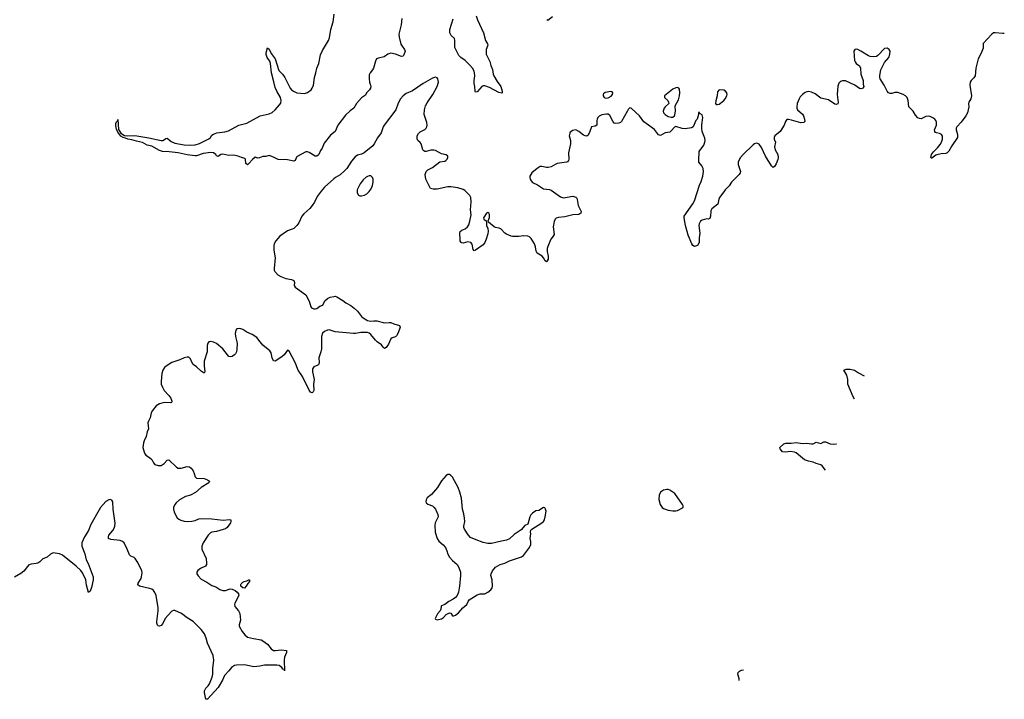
# Model space of a CAD drawing. Header units: inches. Extents: x 2057758 to 2159670, y 827298 to 1016821.
# Tile 23 of 90: x 2132115 to 2144890, y 865362 to 874178. Entities that reach past the tile are written whole.
import ezdxf

# ---------------------------------------------------------------- set-up
doc = ezdxf.new("R2010")
doc.units = ezdxf.units.IN
doc.header["$MEASUREMENT"] = 0
for name, color, linetype in [('C1836', 7, 'Continuous'), ('C1837', 7, 'Continuous'), ('C1846', 7, 'Continuous'), ('C1847', 7, 'Continuous')]:
    doc.layers.add(name, color=color, linetype=linetype)

msp = doc.modelspace()

# ---------------------------------------------------------------- linework, layer by layer
at = {"layer": 'C1836', "color": 6, "elevation": 400}
for points in [[(2134576, 870000), (2134570, 869998), (2134557, 869983), (2134548, 869952), (2134546, 869870), (2134510, 869750), (2134508, 869688), (2134518, 869610), (2134510, 869592), (2134470, 869619), (2134410, 869675), (2134367, 869707), (2134343, 869743), (2134330, 869778), (2134310, 869799), (2134290, 869802), (2134250, 869791), (2134193, 869767), (2134090, 869731), (2134016, 869684), (2133995, 869665), (2133972, 869630), (2133958, 869590), (2133950, 869490), (2133953, 869450), (2133968, 869410), (2133991, 869370), (2134050, 869305), (2134075, 869270), (2134091, 869230), (2134090, 869222), (2134087, 869213), (2134078, 869210), (2133990, 869212), (2133930, 869194), (2133888, 869170), (2133837, 869110), (2133821, 869079), (2133806, 869014), (2133786, 868970), (2133780, 868950), (2133785, 868870), (2133769, 868830), (2133757, 868770), (2133730, 868716), (2133722, 868690), (2133713, 868630), (2133733, 868553), (2133750, 868530), (2133799, 868499), (2133830, 868472), (2133851, 868430), (2133870, 868407), (2133910, 868393), (2133950, 868397), (2133990, 868422), (2134030, 868463), (2134050, 868469), (2134150, 868375), (2134170, 868362), (2134210, 868362), (2134290, 868380), (2134317, 868377), (2134340, 868360), (2134364, 868324), (2134381, 868290), (2134390, 868250), (2134410, 868230), (2134510, 868225), (2134550, 868210), (2134579, 868190), (2134570, 868170), (2134472, 868108), (2134396, 868044), (2134330, 868012), (2134268, 867992), (2134190, 867949), (2134144, 867910), (2134127, 867890), (2134109, 867850), (2134109, 867830), (2134121, 867790), (2134158, 867718), (2134179, 867699), (2134205, 867685), (2134250, 867672), (2134290, 867668), (2134350, 867672), (2134390, 867682), (2134438, 867702), (2134470, 867708), (2134610, 867705), (2134754, 867686), (2134836, 867696), (2134855, 867690), (2134856, 867670), (2134849, 867650), (2134808, 867592), (2134785, 867575), (2134757, 867563), (2134670, 867539), (2134610, 867530), (2134590, 867520), (2134559, 867490), (2134494, 867390), (2134477, 867350), (2134478, 867310), (2134533, 867190), (2134541, 867130), (2134539, 867110), (2134527, 867090), (2134460, 867060), (2134426, 867034), (2134414, 867010), (2134415, 866990), (2134430, 866964), (2134470, 866921), (2134542, 866882), (2134610, 866838), (2134660, 866820), (2134710, 866785), (2134750, 866775), (2134787, 866773), (2134847, 866793), (2134870, 866792), (2134910, 866773), (2134939, 866750), (2134956, 866730), (2134960, 866710), (2134906, 866610), (2134903, 866590), (2134908, 866568), (2134954, 866510), (2134970, 866475), (2134981, 866390), (2134963, 866330), (2134964, 866310), (2135002, 866242), (2135037, 866197), (2135070, 866170), (2135149, 866149), (2135250, 866132), (2135270, 866121), (2135330, 866076), (2135378, 866018), (2135410, 865997), (2135434, 865994), (2135510, 866003), (2135575, 865995), (2135579, 865990), (2135575, 865970), (2135553, 865910), (2135545, 865870), (2135550, 865730), (2135549, 865749), (2135530, 865753), (2135515, 865775), (2135480, 865800), (2135450, 865807), (2135290, 865806), (2135230, 865793), (2135155, 865785), (2135030, 865808), (2134930, 865806), (2134901, 865799), (2134864, 865776), (2134829, 865730), (2134772, 865670), (2134745, 865610), (2134690, 865515), (2134550, 865362), (2134530, 865362), (2134514, 865450), (2134515, 865470), (2134530, 865505), (2134562, 865538), (2134578, 865562), (2134612, 865648), (2134621, 865690), (2134623, 865763), (2134636, 865870), (2134625, 865930), (2134554, 866090), (2134535, 866155), (2134511, 866211), (2134470, 866269), (2134368, 866370), (2134290, 866417), (2134214, 866474), (2134130, 866514), (2134110, 866514), (2134090, 866504), (2134036, 866450), (2134004, 866410), (2133973, 866347), (2133950, 866319), (2133930, 866310), (2133910, 866314), (2133903, 866323), (2133893, 866350), (2133894, 866370), (2133911, 866510), (2133912, 866550), (2133885, 866710), (2133870, 866746), (2133850, 866775), (2133830, 866792), (2133801, 866801), (2133670, 866830), (2133647, 866847), (2133652, 866870), (2133690, 866929), (2133697, 866950), (2133703, 867003), (2133702, 867030), (2133650, 867135), (2133615, 867190), (2133600, 867200), (2133558, 867218), (2133538, 867238), (2133511, 867310), (2133469, 867390), (2133449, 867409), (2133420, 867420), (2133296, 867436), (2133269, 867450), (2133267, 867470), (2133273, 867490), (2133324, 867550), (2133340, 867580), (2133350, 867610), (2133352, 867648), (2133328, 867830), (2133324, 867924), (2133310, 867947), (2133290, 867954), (2133270, 867950), (2133234, 867926), (2133165, 867850), (2133038, 867630), (2133006, 867554), (2132956, 867470), (2132923, 867390), (2132920, 867370), (2132923, 867350), (2132962, 867250), (2132977, 867170), (2133003, 867123), (2133068, 866950), (2133067, 866913), (2133047, 866813), (2133030, 866766), (2133010, 866747), (2132982, 866842), (2132974, 866910), (2132930, 867003), (2132910, 867034), (2132850, 867088), (2132670, 867234), (2132630, 867251), (2132550, 867261), (2132514, 867246), (2132470, 867204), (2132417, 867183), (2132376, 867144), (2132350, 867130), (2132330, 867124), (2132263, 867117), (2132235, 867105), (2132170, 867024), (2132128, 866992), (2132050, 866945)], [(2134932, 870000), (2134938, 869978), (2134934, 869906), (2134927, 869870), (2134915, 869845), (2134903, 869830), (2134870, 869810), (2134850, 869806), (2134830, 869811), (2134810, 869830), (2134751, 869910), (2134670, 869976), (2134630, 869996), (2134612, 870000)], [(2136031, 870000), (2136031, 869910), (2136024, 869870), (2135997, 869790), (2136001, 869730), (2135998, 869710), (2135983, 869697), (2135930, 869677), (2135913, 869650), (2135914, 869610), (2135936, 869510), (2135927, 869450), (2135932, 869368), (2135925, 869350), (2135910, 869338), (2135890, 869346), (2135870, 869373), (2135784, 869550), (2135728, 869630), (2135690, 869731), (2135610, 869877), (2135590, 869892), (2135545, 869830), (2135516, 869804), (2135430, 869748), (2135410, 869753), (2135391, 869790), (2135377, 869857), (2135362, 869882), (2135270, 869956), (2135234, 870000)], [(2136913, 870000), (2136900, 869970), (2136870, 869927), (2136850, 869913), (2136830, 869931), (2136810, 869960), (2136754, 870000)]]:
    msp.add_lwpolyline(points, dxfattribs=at)
at = {"layer": 'C1836', "color": 6}
for points, elevation in [([(2137690, 868277), (2137670, 868277), (2137650, 868267), (2137590, 868194), (2137538, 868110), (2137459, 868021), (2137404, 867976), (2137387, 867950), (2137383, 867930), (2137391, 867910), (2137410, 867894), (2137470, 867873), (2137490, 867856), (2137510, 867830), (2137541, 867761), (2137545, 867730), (2137506, 867650), (2137503, 867617), (2137504, 867530), (2137530, 867450), (2137554, 867414), (2137610, 867365), (2137638, 867330), (2137657, 867290), (2137670, 867246), (2137690, 867208), (2137730, 867162), (2137792, 867110), (2137815, 867070), (2137833, 867010), (2137835, 866970), (2137821, 866830), (2137809, 866750), (2137790, 866710), (2137770, 866682), (2137740, 866660), (2137684, 866630), (2137630, 866593), (2137590, 866576), (2137585, 866570), (2137579, 866530), (2137571, 866510), (2137537, 866470), (2137507, 866410), (2137510, 866402), (2137530, 866392), (2137590, 866408), (2137616, 866424), (2137650, 866464), (2137690, 866483), (2137710, 866478), (2137730, 866445), (2137750, 866446), (2137770, 866455), (2137810, 866484), (2137866, 866550), (2137915, 866590), (2137932, 866630), (2137949, 866652), (2138050, 866719), (2138090, 866730), (2138150, 866730), (2138189, 866750), (2138230, 866783), (2138244, 866810), (2138248, 866830), (2138244, 866910), (2138230, 866970), (2138232, 866990), (2138250, 867030), (2138290, 867076), (2138350, 867110), (2138410, 867130), (2138470, 867157), (2138624, 867210), (2138650, 867226), (2138730, 867333), (2138748, 867370), (2138748, 867410), (2138740, 867450), (2138749, 867509), (2138743, 867530), (2138745, 867555), (2138759, 867570), (2138890, 867650), (2138913, 867670), (2138924, 867690), (2138935, 867730), (2138944, 867804), (2138939, 867830), (2138930, 867844), (2138910, 867849), (2138850, 867813), (2138810, 867806), (2138770, 867778), (2138747, 867753), (2138734, 867730), (2138710, 867635), (2138670, 867615), (2138620, 867560), (2138530, 867498), (2138470, 867442), (2138430, 867427), (2138365, 867415), (2138238, 867382), (2138190, 867385), (2138130, 867398), (2138036, 867430), (2137963, 867463), (2137934, 867494), (2137887, 867570), (2137880, 867590), (2137879, 867610), (2137889, 867670), (2137888, 867710), (2137877, 867770), (2137860, 867830), (2137847, 867970), (2137828, 868048), (2137804, 868110), (2137730, 868245), (2137710, 868266)], 500), ([(2135030, 866805), (2135010, 866807), (2134986, 866830), (2134984, 866850), (2134990, 866862), (2135010, 866882), (2135027, 866890), (2135062, 866898), (2135090, 866913), (2135099, 866910), (2135099, 866890), (2135076, 866864), (2135055, 866830)], 400)]:
    msp.add_lwpolyline(points, close=True, dxfattribs=dict(at, elevation=elevation))
at = {"layer": 'C1837', "color": 6}
for points, elevation in [([(2137073, 874193), (2137066, 874110), (2137035, 873990), (2137039, 873950), (2137062, 873862), (2137076, 873836), (2137110, 873790), (2137115, 873770), (2137099, 873721), (2137090, 873707), (2137070, 873703), (2136993, 873733), (2136930, 873746), (2136890, 873730), (2136843, 873697), (2136770, 873681), (2136745, 873670), (2136730, 873642), (2136707, 873550), (2136694, 873526), (2136663, 873490), (2136650, 873463), (2136649, 873409), (2136655, 873370), (2136669, 873330), (2136672, 873310), (2136668, 873290), (2136655, 873270), (2136617, 873230), (2136600, 873200), (2136550, 873166), (2136485, 873090), (2136452, 873030), (2136402, 872998), (2136342, 872938), (2136244, 872810), (2136207, 872730), (2136150, 872682), (2136064, 872576), (2136038, 872510), (2136019, 872481), (2135996, 872430), (2135990, 872420), (2135970, 872408), (2135950, 872410), (2135870, 872455), (2135850, 872462), (2135830, 872464), (2135717, 872403), (2135707, 872393), (2135690, 872350), (2135670, 872342), (2135590, 872361), (2135470, 872364), (2135410, 872395), (2135350, 872416), (2135310, 872402), (2135270, 872404), (2135225, 872385), (2135204, 872384), (2135170, 872393), (2135135, 872365), (2135090, 872311), (2135070, 872296), (2135051, 872311), (2135047, 872367), (2135038, 872378), (2134993, 872390), (2134950, 872408), (2134890, 872420), (2134830, 872417), (2134750, 872434), (2134724, 872430), (2134690, 872405), (2134670, 872412), (2134658, 872430), (2134630, 872450), (2134595, 872455), (2134497, 872443), (2134410, 872414), (2134390, 872412), (2134290, 872424), (2134170, 872451), (2134055, 872465), (2133970, 872467), (2133930, 872481), (2133830, 872539), (2133770, 872552), (2133710, 872585), (2133630, 872601), (2133570, 872621), (2133518, 872630), (2133490, 872643), (2133459, 872650), (2133428, 872668), (2133390, 872721), (2133370, 872759), (2133363, 872803), (2133364, 872830), (2133370, 872853), (2133387, 872870), (2133390, 872882), (2133396, 872756), (2133426, 872706), (2133475, 872675), (2133510, 872671), (2133610, 872674), (2133790, 872645), (2133950, 872609), (2133971, 872609), (2133996, 872624), (2134010, 872639), (2134030, 872642), (2134079, 872599), (2134130, 872578), (2134250, 872557), (2134330, 872552), (2134390, 872557), (2134450, 872573), (2134568, 872632), (2134589, 872651), (2134610, 872680), (2134630, 872695), (2134675, 872710), (2134778, 872722), (2134824, 872736), (2134960, 872810), (2135064, 872836), (2135234, 872930), (2135350, 872956), (2135390, 872973), (2135432, 873008), (2135488, 873072), (2135503, 873097), (2135508, 873130), (2135498, 873170), (2135450, 873249), (2135430, 873297), (2135414, 873374), (2135381, 873490), (2135369, 873610), (2135359, 873639), (2135327, 873690), (2135312, 873728), (2135312, 873750), (2135330, 873814), (2135350, 873794), (2135379, 873738), (2135430, 873669), (2135479, 873519), (2135527, 873470), (2135557, 873430), (2135624, 873290), (2135640, 873270), (2135666, 873250), (2135710, 873229), (2135810, 873219), (2135850, 873233), (2135895, 873270), (2135910, 873290), (2135928, 873330), (2135940, 873430), (2135959, 873490), (2135972, 873550), (2135996, 873610), (2136017, 873723), (2136043, 873777), (2136122, 873910), (2136135, 873945), (2136153, 874050), (2136183, 874150), (2136195, 874250)], 300), ([(2138038, 874230), (2138056, 874176), (2138134, 874010), (2138158, 873910), (2138187, 873867), (2138190, 873850), (2138166, 873790), (2138169, 873729), (2138217, 873637), (2138230, 873584), (2138251, 873531), (2138258, 873470), (2138266, 873450), (2138310, 873375), (2138357, 873310), (2138376, 873250), (2138376, 873230), (2138370, 873224), (2138330, 873233), (2138210, 873297), (2138150, 873320), (2138130, 873321), (2138110, 873310), (2138050, 873242), (2138030, 873237), (2138024, 873250), (2138020, 873310), (2138011, 873350), (2138012, 873390), (2138021, 873450), (2138018, 873490), (2138011, 873510), (2137990, 873550), (2137957, 873590), (2137896, 873650), (2137838, 873690), (2137815, 873715), (2137759, 873819), (2137760, 873910), (2137755, 873935), (2137714, 873974), (2137695, 874010), (2137697, 874050), (2137739, 874190)], 300), ([(2139030, 874216), (2138969, 874170), (2138960, 874180)], 300), ([(2140000, 872996), (2139922, 872858), (2139910, 872846), (2139890, 872837), (2139850, 872830), (2139830, 872838), (2139810, 872861), (2139770, 872936), (2139751, 872951), (2139730, 872952), (2139670, 872943), (2139634, 872926), (2139617, 872910), (2139607, 872890), (2139603, 872870), (2139602, 872810), (2139584, 872796), (2139533, 872787), (2139514, 872730), (2139490, 872681), (2139472, 872668), (2139450, 872671), (2139430, 872681), (2139368, 872730), (2139330, 872749), (2139290, 872742), (2139259, 872721), (2139252, 872708), (2139246, 872670), (2139260, 872610), (2139262, 872570), (2139234, 872450), (2139241, 872370), (2139237, 872350), (2139225, 872335), (2139210, 872328), (2139089, 872311), (2139070, 872305), (2139009, 872271), (2138970, 872261), (2138950, 872261), (2138890, 872275), (2138870, 872273), (2138830, 872249), (2138761, 872190), (2138745, 872170), (2138736, 872150), (2138734, 872130), (2138739, 872110), (2138750, 872089), (2138770, 872067), (2138834, 872034), (2138910, 871984), (2138990, 871976), (2139010, 871967), (2139130, 871881), (2139172, 871868), (2139290, 871887), (2139330, 871874), (2139342, 871862), (2139347, 871847), (2139360, 871770), (2139400, 871690), (2139396, 871670), (2139370, 871651), (2139290, 871647), (2139190, 871622), (2139107, 871613), (2139077, 871603), (2139062, 871590), (2139050, 871559), (2139036, 871490), (2139049, 871390), (2139039, 871370), (2139007, 871330), (2138966, 871234), (2138960, 871210), (2138959, 871170), (2138970, 871110), (2138970, 871070), (2138961, 871050), (2138950, 871039), (2138934, 871050), (2138912, 871090), (2138894, 871110), (2138829, 871149), (2138817, 871177), (2138808, 871230), (2138793, 871270), (2138750, 871340), (2138730, 871361), (2138710, 871370), (2138650, 871376), (2138590, 871364), (2138510, 871364), (2138490, 871368), (2138430, 871394), (2138408, 871408), (2138363, 871463), (2138336, 871476), (2138290, 871482), (2138270, 871490), (2138199, 871550), (2138193, 871570), (2138210, 871612), (2138212, 871650), (2138204, 871670), (2138190, 871679), (2138170, 871669), (2138135, 871610), (2138138, 871590), (2138167, 871567), (2138172, 871552), (2138171, 871510), (2138189, 871469), (2138194, 871434), (2138190, 871399), (2138167, 871330), (2138150, 871286), (2138130, 871257), (2138030, 871187), (2138010, 871179), (2137999, 871199), (2137986, 871266), (2137970, 871287), (2137930, 871296), (2137870, 871280), (2137850, 871283), (2137842, 871290), (2137832, 871310), (2137830, 871326), (2137828, 871410), (2137832, 871430), (2137850, 871450), (2137893, 871467), (2137924, 871490), (2137942, 871518), (2137956, 871564), (2137971, 871649), (2137965, 871710), (2137975, 871815), (2137970, 871870), (2137956, 871896), (2137890, 871963), (2137870, 871975), (2137799, 871999), (2137710, 872011), (2137670, 872008), (2137530, 871979), (2137478, 871978), (2137444, 871990), (2137386, 872110), (2137377, 872170), (2137390, 872210), (2137410, 872229), (2137470, 872263), (2137567, 872333), (2137630, 872342), (2137643, 872350), (2137660, 872370), (2137670, 872390), (2137670, 872410), (2137650, 872424), (2137590, 872440), (2137510, 872480), (2137490, 872486), (2137450, 872485), (2137390, 872470), (2137370, 872470), (2137357, 872477), (2137348, 872488), (2137326, 872566), (2137310, 872586), (2137280, 872610), (2137271, 872631), (2137272, 872670), (2137290, 872704), (2137310, 872722), (2137370, 872752), (2137387, 872770), (2137396, 872790), (2137400, 872810), (2137396, 872844), (2137363, 872950), (2137367, 873010), (2137381, 873059), (2137400, 873100), (2137475, 873210), (2137530, 873310), (2137547, 873370), (2137541, 873410), (2137530, 873425), (2137511, 873431), (2137470, 873421), (2137349, 873351), (2137210, 873257), (2137130, 873221), (2137089, 873191), (2137055, 873150), (2137024, 873096), (2136996, 873010), (2136845, 872810), (2136832, 872788), (2136805, 872710), (2136756, 872644), (2136716, 872570), (2136697, 872543), (2136584, 872450), (2136550, 872433), (2136500, 872420), (2136470, 872401), (2136419, 872341), (2136359, 872250), (2136330, 872217), (2136274, 872166), (2136211, 872130), (2136190, 872113), (2136070, 872004), (2136027, 871953), (2135976, 871884), (2135939, 871810), (2135910, 871766), (2135879, 871730), (2135800, 871660), (2135774, 871630), (2135737, 871543), (2135712, 871510), (2135670, 871471), (2135650, 871459), (2135590, 871439), (2135490, 871370), (2135437, 871310), (2135415, 871270), (2135411, 871250), (2135414, 871190), (2135429, 871090), (2135418, 870950), (2135419, 870930), (2135427, 870910), (2135464, 870870), (2135505, 870845), (2135570, 870823), (2135644, 870810), (2135673, 870793), (2135680, 870770), (2135676, 870730), (2135688, 870710), (2135826, 870610), (2135870, 870526), (2135892, 870452), (2135902, 870442), (2135930, 870428), (2135950, 870426), (2135970, 870432), (2136010, 870461), (2136050, 870477), (2136076, 870530), (2136110, 870563), (2136143, 870577), (2136190, 870588), (2136210, 870590), (2136230, 870585), (2136310, 870536), (2136346, 870506), (2136410, 870472), (2136456, 870436), (2136499, 870399), (2136550, 870329), (2136570, 870309), (2136630, 870275), (2136666, 870266), (2136709, 870271), (2136751, 870270), (2136850, 870245), (2136910, 870252), (2136929, 870249), (2136971, 870231), (2137045, 870210), (2137050, 870190), (2137024, 870116), (2137003, 870077), (2136990, 870065), (2136950, 870052), (2136930, 870038), (2136913, 870000)], 400), ([(2135234, 870000), (2135190, 870054), (2135133, 870093), (2135064, 870124), (2135010, 870161), (2134970, 870174), (2134933, 870167), (2134920, 870150), (2134912, 870108), (2134915, 870070), (2134932, 870000)], 400), ([(2136754, 870000), (2136750, 870003), (2136730, 870022), (2136670, 870093), (2136650, 870111), (2136630, 870120), (2136541, 870119), (2136474, 870106), (2136446, 870106), (2136210, 870131), (2136130, 870155), (2136108, 870152), (2136070, 870132), (2136046, 870110), (2136031, 870070), (2136031, 870000)], 400), ([(2134612, 870000), (2134590, 870005), (2134576, 870000)], 400)]:
    msp.add_lwpolyline(points, dxfattribs=dict(at, elevation=elevation))
for points, elevation in [([(2139785, 873245), (2139710, 873232), (2139690, 873217), (2139686, 873210), (2139686, 873190), (2139699, 873170), (2139722, 873162), (2139750, 873164), (2139790, 873188), (2139808, 873210), (2139811, 873230), (2139801, 873241)], 400), ([(2136650, 872151), (2136630, 872145), (2136610, 872135), (2136570, 872101), (2136531, 872050), (2136494, 871970), (2136492, 871932), (2136510, 871902), (2136530, 871894), (2136550, 871894), (2136590, 871903), (2136619, 871921), (2136650, 871951), (2136675, 871985), (2136692, 872028), (2136701, 872070), (2136700, 872110), (2136692, 872132), (2136671, 872151)], 500)]:
    msp.add_lwpolyline(points, close=True, dxfattribs=dict(at, elevation=elevation))
at = {"layer": 'C1846', "color": 6, "elevation": 400}
for points in [[(2142948, 869256), (2142930, 869286), (2142860, 869450), (2142858, 869510), (2142845, 869565), (2142807, 869630), (2142837, 869643), (2142890, 869646), (2142948, 869630), (2142997, 869597), (2143072, 869559)], [(2142570, 868335), (2142528, 868390), (2142510, 868404), (2142450, 868422), (2142410, 868440), (2142350, 868453), (2142299, 868470), (2142270, 868490), (2142190, 868558), (2142170, 868569), (2142110, 868576), (2142050, 868570), (2142013, 868573), (2141982, 868610), (2141978, 868630), (2142030, 868676), (2142054, 868686), (2142123, 868683), (2142190, 868694), (2142270, 868682), (2142330, 868686), (2142390, 868677), (2142410, 868678), (2142450, 868696), (2142510, 868679), (2142550, 868700), (2142570, 868700), (2142630, 868675), (2142670, 868671), (2142710, 868678), (2142711, 868678)], [(2141452, 865605), (2141452, 865630), (2141434, 865690), (2141437, 865710), (2141453, 865727), (2141482, 865738), (2141508, 865743)]]:
    msp.add_lwpolyline(points, dxfattribs=at)
at = {"layer": 'C1846', "color": 6, "elevation": 500}
msp.add_lwpolyline([(2140530, 868085), (2140510, 868085), (2140470, 868075), (2140431, 868050), (2140411, 868010), (2140407, 867953), (2140426, 867890), (2140450, 867851), (2140470, 867839), (2140530, 867817), (2140590, 867808), (2140630, 867807), (2140650, 867811), (2140716, 867844), (2140722, 867850), (2140725, 867870), (2140717, 867890), (2140616, 868030), (2140550, 868077)], close=True, dxfattribs=at)
at = {"layer": 'C1847', "color": 6, "elevation": 400}
msp.add_lwpolyline([(2144890, 873999), (2144870, 873999), (2144770, 874010), (2144750, 874007), (2144730, 873991), (2144617, 873870), (2144616, 873810), (2144590, 873746), (2144550, 873670), (2144523, 873550), (2144511, 873450), (2144497, 873423), (2144459, 873390), (2144446, 873370), (2144445, 873330), (2144463, 873190), (2144454, 873150), (2144428, 873110), (2144424, 873090), (2144428, 873050), (2144411, 872970), (2144393, 872930), (2144332, 872848), (2144273, 872790), (2144265, 872770), (2144267, 872750), (2144285, 872690), (2144283, 872650), (2144210, 872544), (2144170, 872473), (2144150, 872451), (2144130, 872443), (2144070, 872439), (2144015, 872425), (2144001, 872419), (2143950, 872381), (2143943, 872383), (2143939, 872390), (2143946, 872430), (2143970, 872462), (2144025, 872515), (2144060, 872560), (2144077, 872590), (2144087, 872630), (2144087, 872667), (2144076, 872690), (2144050, 872702), (2144009, 872709), (2143996, 872716), (2143987, 872730), (2143985, 872750), (2144009, 872810), (2144012, 872830), (2144010, 872850), (2144003, 872870), (2143988, 872888), (2143965, 872905), (2143930, 872921), (2143910, 872925), (2143870, 872921), (2143810, 872894), (2143790, 872895), (2143770, 872905), (2143740, 872940), (2143708, 872990), (2143667, 873030), (2143653, 873050), (2143644, 873130), (2143628, 873168), (2143610, 873190), (2143579, 873210), (2143510, 873232), (2143470, 873232), (2143430, 873220), (2143410, 873220), (2143388, 873228), (2143369, 873249), (2143330, 873330), (2143279, 873410), (2143274, 873430), (2143274, 873454), (2143290, 873530), (2143335, 873625), (2143390, 873688), (2143407, 873730), (2143408, 873768), (2143396, 873790), (2143370, 873810), (2143335, 873805), (2143250, 873715), (2143230, 873703), (2143190, 873698), (2143150, 873700), (2143130, 873708), (2143030, 873771), (2142990, 873790), (2142970, 873795), (2142952, 873790), (2142939, 873770), (2142947, 873650), (2142955, 873630), (2142970, 873612), (2143010, 873578), (2143024, 873550), (2143028, 873470), (2143058, 873390), (2143061, 873341), (2143068, 873310), (2143059, 873290), (2143030, 873281), (2143010, 873284), (2142949, 873329), (2142830, 873385), (2142790, 873386), (2142764, 873376), (2142743, 873357), (2142730, 873315), (2142720, 873210), (2142735, 873105), (2142730, 873085), (2142710, 873078), (2142690, 873084), (2142610, 873139), (2142510, 873161), (2142436, 873216), (2142390, 873239), (2142350, 873246), (2142330, 873243), (2142307, 873233), (2142270, 873206), (2142243, 873177), (2142227, 873150), (2142201, 873090), (2142197, 873050), (2142199, 873030), (2142208, 873008), (2142270, 872952), (2142284, 872930), (2142300, 872890), (2142301, 872859), (2142290, 872845), (2142250, 872842), (2142130, 872877), (2142090, 872885), (2142070, 872884), (2142050, 872859), (2142033, 872810), (2141984, 872730), (2141915, 872670), (2141904, 872650), (2141905, 872630), (2141920, 872590), (2141908, 872530), (2141919, 872490), (2141951, 872430), (2141955, 872390), (2141950, 872363), (2141930, 872309), (2141910, 872273), (2141890, 872263), (2141870, 872281), (2141790, 872408), (2141741, 872521), (2141710, 872562), (2141690, 872573), (2141670, 872575), (2141650, 872568), (2141630, 872554), (2141502, 872430), (2141468, 872390), (2141444, 872350), (2141439, 872330), (2141439, 872299), (2141466, 872210), (2141465, 872190), (2141450, 872170), (2141349, 872071), (2141319, 872021), (2141270, 871973), (2141250, 871947), (2141197, 871870), (2141188, 871850), (2141174, 871786), (2141095, 871725), (2141082, 871698), (2141080, 871630), (2141070, 871599), (2141050, 871592), (2141030, 871594), (2140970, 871578), (2140950, 871565), (2140933, 871530), (2140929, 871510), (2140938, 871410), (2140930, 871350), (2140932, 871288), (2140910, 871249), (2140870, 871234), (2140850, 871249), (2140837, 871270), (2140790, 871381), (2140754, 871510), (2140738, 871610), (2140738, 871630), (2140851, 871789), (2140872, 871828), (2140936, 872030), (2140959, 872081), (2140979, 872150), (2140988, 872210), (2140982, 872250), (2140964, 872284), (2140929, 872329), (2140925, 872350), (2140931, 872470), (2140990, 872550), (2141005, 872590), (2141007, 872610), (2141003, 872643), (2140972, 872730), (2140966, 872770), (2140965, 872815), (2140978, 872910), (2140970, 872942), (2140942, 872962), (2140930, 872978), (2140924, 872976), (2140921, 872950), (2140905, 872890), (2140890, 872869), (2140853, 872790), (2140830, 872776), (2140750, 872763), (2140710, 872767), (2140630, 872792), (2140610, 872784), (2140570, 872735), (2140550, 872720), (2140490, 872709), (2140430, 872676), (2140404, 872684), (2140350, 872754), (2140215, 872855), (2140158, 872930), (2140050, 873032), (2140030, 873034), (2140010, 873013), (2140000, 872996)], dxfattribs=at)
for points in [[(2140650, 873298), (2140630, 873296), (2140590, 873279), (2140483, 873190), (2140482, 873170), (2140524, 873130), (2140535, 873110), (2140537, 873090), (2140490, 873048), (2140479, 873030), (2140463, 872990), (2140467, 872970), (2140488, 872950), (2140530, 872924), (2140566, 872914), (2140590, 872912), (2140610, 872930), (2140616, 872944), (2140624, 872990), (2140620, 873060), (2140663, 873137), (2140676, 873190), (2140679, 873230), (2140675, 873275), (2140669, 873289)], [(2141190, 873270), (2141170, 873244), (2141165, 873190), (2141147, 873127), (2141142, 873090), (2141150, 873079), (2141170, 873078), (2141190, 873084), (2141210, 873094), (2141250, 873129), (2141270, 873153), (2141290, 873190), (2141295, 873210), (2141290, 873230), (2141275, 873250), (2141250, 873265)]]:
    msp.add_lwpolyline(points, close=True, dxfattribs=at)

doc.saveas('drawing.dxf')
